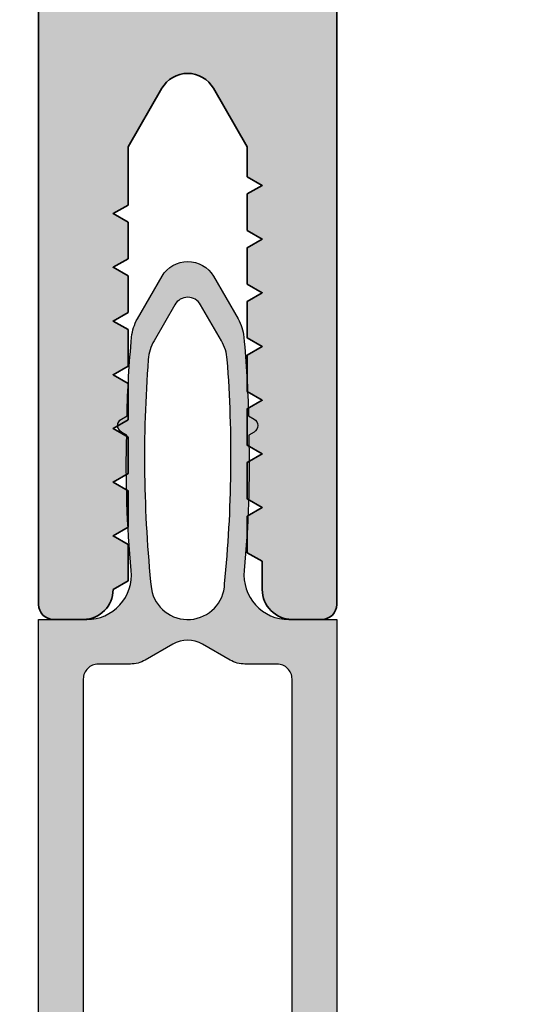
# Model space of a CAD drawing. Header units: millimetres. Extents: x 71658 to 298332, y -154437 to -30421.
# Tile 71 of 155: x 91907 to 91924, y -58895 to -58862. Entities that reach past the tile are written whole.
import ezdxf

# ---------------------------------------------------------------- set-up
doc = ezdxf.new("R2010")
doc.units = ezdxf.units.MM
doc.header["$LTSCALE"] = 500
doc.header["$MEASUREMENT"] = 0
doc.linetypes.add('Center', pattern=[48, 30, -6, 6, -6])
for name, color, linetype, lineweight in [('0S-Profile Aluminium', 254, 'Continuous', 35), ('0S-Profile PVC-U', 254, 'Continuous', 25), ('0S-Shading Aluminium', 252, 'Continuous', 20), ('0S-Shading PVC-U', 253, 'Continuous', 13), ('A-06-TELJED', 253, 'Center', 0), ('A-13-UKS', 250, 'Continuous', 5)]:
    doc.layers.add(name, color=color, linetype=linetype, lineweight=lineweight)

# ---------------------------------------------------------------- blocks, each defined once
blk = doc.blocks.new('TELG')
at = {"layer": 'A-06-TELJED', "ltscale": 0.05}
blk.add_line((129079.1743373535, -58865.99671087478), (85658.8046493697, -58865.99671087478), dxfattribs=at)
blk = doc.blocks.new('326250__12E9D884_FC4C_4573_BDE7_B528613E3319_')
at = {"layer": '0S-Shading Aluminium'}
h = blk.add_hatch(color=256, dxfattribs=at)
edge = h.paths.add_edge_path()
edge.add_arc((-23.5, 173.4999999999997), 1.500000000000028, 89.99999999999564, 180)
edge.add_line((-25.00000000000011, 173.4999999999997), (-25.00000000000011, 0.4999999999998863))
edge.add_arc((-24.50000000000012, 0.4999999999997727), 0.4999999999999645, 180, 269.999999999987)
edge.add_line((-24.50000000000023, -1.705e-13), (-23.00000000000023, 0))
edge.add_line((-23.00000000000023, 0), (-22.30000000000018, 0.6999999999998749))
edge.add_line((-22.30000000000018, 0.6999999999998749), (-22.30000000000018, 1.399999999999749))
edge.add_line((-22.30000000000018, 1.399999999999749), (-23.50000000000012, 1.399999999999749))
edge.add_line((-23.50000000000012, 1.399999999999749), (-23.50000000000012, 4.099999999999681))
edge.add_line((-23.50000000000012, 4.099999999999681), (-19.04494897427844, 4.099999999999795))
edge.add_ellipse((-18.80000000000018, 4.049999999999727), major_axis=(-0.2500000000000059, 0), ratio=1, start_angle=191.5369590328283, end_angle=348.4630409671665, ccw=False)
edge.add_line((-18.55505102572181, 4.099999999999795), (-14.10000000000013, 4.099999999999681))
edge.add_line((-14.10000000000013, 4.099999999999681), (-14.10000000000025, 1.399999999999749))
edge.add_line((-14.10000000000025, 1.399999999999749), (-15.30000000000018, 1.399999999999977))
edge.add_line((-15.30000000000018, 1.399999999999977), (-15.30000000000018, 0.799999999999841))
edge.add_line((-15.30000000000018, 0.799999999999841), (-14.40000000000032, -0.1000000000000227))
edge.add_line((-14.40000000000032, -0.1000000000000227), (-13.10000000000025, -0.1000000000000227))
edge.add_arc((-13.10000000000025, 0.4000000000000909), 0.5000000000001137, 270, 360)
edge.add_line((-12.60000000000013, 0.4000000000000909), (-12.60000000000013, 12.49999999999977))
edge.add_ellipse((-12.10000000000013, 12.49999999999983), major_axis=(-0.4999999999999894, 0), ratio=1, start_angle=270.000000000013, end_angle=360, ccw=False)
edge.add_line((-12.10000000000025, 12.99999999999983), (-6.500000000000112, 12.99999999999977))
edge.add_ellipse((-6.500000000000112, 11.49999999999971), major_axis=(-1.500000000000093, 0), ratio=1, start_angle=180, end_angle=270, ccw=False)
edge.add_line((-5, 11.49999999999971), (-5, -15.50000000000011))
edge.add_arc((-4.5, -15.50000000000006), 0.4999999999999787, 180, 270)
edge.add_line((-4.5, -16.00000000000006), (-3.5, -16.00000000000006))
edge.add_arc((-3.5, -15), 1.000000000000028, 270, 360)
edge.add_line((-2.5, -15), (-2.5, -14.05277679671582))
edge.add_line((-2.5, -14.05277679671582), (-2, -13.76410166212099))
edge.add_line((-2, -13.76410166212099), (-2, -12.54145193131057))
edge.add_line((-2, -12.54145193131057), (-2.5, -12.2527767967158))
edge.add_line((-2.5, -12.2527767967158), (-2, -11.96410166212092))
edge.add_line((-2, -11.96410166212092), (-2, -10.74145193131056))
edge.add_line((-2, -10.74145193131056), (-2.5, -10.45277679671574))
edge.add_line((-2.5, -10.45277679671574), (-2, -10.16410166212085))
edge.add_line((-2, -10.16410166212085), (-2, -8.94145193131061))
edge.add_line((-2, -8.94145193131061), (-2.5, -8.652776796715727))
edge.add_line((-2.5, -8.652776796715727), (-2, -8.364101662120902))
edge.add_line((-2, -8.364101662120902), (-2, -7.141451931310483))
edge.add_line((-2, -7.141451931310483), (-2.5, -6.852776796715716))
edge.add_line((-2.5, -6.852776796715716), (-2, -6.564101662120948))
edge.add_line((-2, -6.564101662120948), (-2, -5.34145193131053))
edge.add_line((-2, -5.34145193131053), (-2.5, -5.052776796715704))
edge.add_line((-2.5, -5.052776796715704), (-2, -4.764101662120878))
edge.add_line((-2, -4.764101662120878), (-2, -3.541451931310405))
edge.add_line((-2, -3.541451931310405), (-2.5, -3.252776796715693))
edge.add_line((-2.5, -3.252776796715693), (-2, -2.96410166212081))
edge.add_line((-2, -2.96410166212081), (-2, -1.741451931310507))
edge.add_line((-2, -1.741451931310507), (-2.5, -1.452776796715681))
edge.add_line((-2.5, -1.452776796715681), (-2, -1.164101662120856))
edge.add_line((-2, -1.164101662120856), (-2, -0.1641016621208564))
edge.add_line((-2, -0.1641016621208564), (-0.8660253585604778, 1.79999999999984))
edge.add_ellipse((4.52239419e-08, 1.29999999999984), major_axis=(-1.00000000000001, 0), ratio=1, start_angle=210.0000000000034, end_angle=329.99999999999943, ccw=False)
edge.add_line((0.8660254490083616, 1.799999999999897), (2, -0.1641015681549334))
edge.add_line((2, -0.1641015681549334), (1.999999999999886, -2.111324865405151))
edge.add_line((1.999999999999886, -2.111324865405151), (2.5, -2.40000000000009))
edge.add_line((2.5, -2.40000000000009), (1.999999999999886, -2.688675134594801))
edge.add_line((1.999999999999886, -2.688675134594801), (1.999999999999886, -3.911324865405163))
edge.add_line((1.999999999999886, -3.911324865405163), (2.5, -4.200000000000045))
edge.add_line((2.5, -4.200000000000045), (1.999999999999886, -4.488675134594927))
edge.add_line((1.999999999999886, -4.488675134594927), (1.999999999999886, -5.711324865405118))
edge.add_line((1.999999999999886, -5.711324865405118), (2.5, -6.000000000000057))
edge.add_line((2.5, -6.000000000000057), (1.999999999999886, -6.288675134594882))
edge.add_line((1.999999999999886, -6.288675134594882), (1.999999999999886, -7.511324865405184))
edge.add_line((1.999999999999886, -7.511324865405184), (2.499999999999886, -7.800000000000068))
edge.add_line((2.499999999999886, -7.800000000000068), (1.999999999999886, -8.088675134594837))
edge.add_line((1.999999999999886, -8.088675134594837), (1.999999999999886, -9.31132486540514))
edge.add_line((1.999999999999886, -9.31132486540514), (2.5, -9.600000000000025))
edge.add_line((2.5, -9.600000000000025), (1.999999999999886, -9.888675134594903))
edge.add_line((1.999999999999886, -9.888675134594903), (1.999999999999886, -11.11132486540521))
edge.add_line((1.999999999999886, -11.11132486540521), (2.5, -11.40000000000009))
edge.add_line((2.5, -11.40000000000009), (1.999999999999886, -11.68867513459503))
edge.add_line((1.999999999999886, -11.68867513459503), (1.999999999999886, -12.91132486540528))
edge.add_line((1.999999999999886, -12.91132486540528), (2.499999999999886, -13.20000000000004))
edge.add_line((2.499999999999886, -13.20000000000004), (1.999999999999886, -13.48867513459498))
edge.add_line((1.999999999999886, -13.48867513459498), (1.999999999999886, -14.71132486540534))
edge.add_line((1.999999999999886, -14.71132486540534), (2.5, -15.00000000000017))
edge.add_arc((3.499999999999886, -15.00000000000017), 0.9999999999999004, 180, 270)
edge.add_line((3.499999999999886, -16.00000000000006), (4.5, -16.00000000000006))
edge.add_arc((4.5, -15.50000000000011), 0.4999999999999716, 270, 360)
edge.add_line((5, -15.50000000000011), (4.999999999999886, 11.49999999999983))
edge.add_ellipse((6.499999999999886, 11.49999999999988), major_axis=(-1.500000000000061, 0), ratio=1, start_angle=270.0000000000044, end_angle=360, ccw=False)
edge.add_line((6.499999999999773, 13), (12.10000009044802, 12.99999999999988))
edge.add_ellipse((12.10000009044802, 12.49999999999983), major_axis=(-0.500000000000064, 0), ratio=1, start_angle=180, end_angle=270, ccw=False)
edge.add_line((12.60000009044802, 12.49999999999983), (12.60000009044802, 0.4000000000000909))
edge.add_arc((13.10000009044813, 0.4000000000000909), 0.5000000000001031, 180, 270)
edge.add_line((13.10000009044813, -0.1000000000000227), (14.4000000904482, -0.1000000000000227))
edge.add_line((14.4000000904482, -0.1000000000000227), (15.30000009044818, 0.7999999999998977))
edge.add_line((15.30000009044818, 0.7999999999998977), (15.30000009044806, 1.399999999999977))
edge.add_line((15.30000009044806, 1.399999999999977), (14.10000009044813, 1.399999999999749))
edge.add_line((14.10000009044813, 1.399999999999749), (14.10000009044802, 4.099999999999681))
edge.add_line((14.10000009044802, 4.099999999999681), (18.55505111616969, 4.099999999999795))
edge.add_ellipse((18.80000009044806, 4.049999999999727), major_axis=(-0.2500000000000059, 0), ratio=1, start_angle=191.5369590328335, end_angle=348.46304096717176, ccw=False)
edge.add_line((19.04494906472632, 4.099999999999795), (23.50000009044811, 4.099999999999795))
edge.add_line((23.50000009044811, 4.099999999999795), (23.500000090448, 1.399999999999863))
edge.add_line((23.500000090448, 1.399999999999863), (22.30000009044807, 1.399999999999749))
edge.add_line((22.30000009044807, 1.399999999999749), (22.30000009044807, 0.6999999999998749))
edge.add_line((22.30000009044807, 0.6999999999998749), (23.00000009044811, 0))
edge.add_line((23.00000009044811, 0), (24.50000009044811, -1.705e-13))
edge.add_arc((24.500000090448, 0.4999999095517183), 0.4999999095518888, 270.000000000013, 360)
edge.add_line((24.99999999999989, 0.4999999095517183), (25, 173.4999999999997))
edge.add_arc((23.49999999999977, 173.4999999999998), 1.500000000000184, 0, 90)
edge.add_line((23.49999999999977, 175), (-23.49999999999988, 174.9999999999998))
edge = h.paths.add_edge_path()
edge.add_line((21.89999999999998, 169.4999999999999), (21.89999999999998, 15.29999999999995))
edge.add_line((21.89999999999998, 15.29999999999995), (21.70000009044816, 15.30000000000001))
edge.add_arc((21.70000009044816, 13.79999999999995), 1.500000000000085, 90, 180)
edge.add_line((20.20000009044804, 13.79999999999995), (20.20000009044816, 7.000000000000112))
edge.add_line((20.20000009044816, 7.000000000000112), (19.28973029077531, 5.699999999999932))
edge.add_line((19.28973029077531, 5.699999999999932), (18.31026989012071, 5.699999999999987))
edge.add_line((18.31026989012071, 5.699999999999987), (17.40000009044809, 7.000000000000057))
edge.add_line((17.40000009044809, 7.000000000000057), (17.40000009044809, 13.79999999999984))
edge.add_arc((15.90000009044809, 13.79999999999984), 1.499999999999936, 0, 90)
edge.add_line((15.90000009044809, 15.29999999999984), (-15.90000000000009, 15.29999999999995))
edge.add_arc((-15.90000000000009, 13.79999999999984), 1.500000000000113, 90, 180)
edge.add_line((-17.4000000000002, 13.79999999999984), (-17.4000000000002, 7.000000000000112))
edge.add_line((-17.4000000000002, 7.000000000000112), (-18.31026979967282, 5.699999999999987))
edge.add_line((-18.31026979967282, 5.699999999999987), (-19.28973020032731, 5.699999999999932))
edge.add_line((-19.28973020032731, 5.699999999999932), (-20.20000000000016, 7.000000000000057))
edge.add_line((-20.20000000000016, 7.000000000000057), (-20.20000000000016, 13.79999999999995))
edge.add_arc((-21.70000000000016, 13.79999999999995), 1.500000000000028, 0, 90.00000000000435)
edge.add_line((-21.70000000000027, 15.29999999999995), (-21.90000000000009, 15.29999999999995))
edge.add_line((-21.90000000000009, 15.29999999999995), (-21.90000000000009, 169.4999999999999))
edge.add_line((-21.90000000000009, 169.4999999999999), (21.89999999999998, 169.4999999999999))
at = {"layer": '0S-Profile Aluminium', "color": 7}
for points in [[(-5, 11.49999999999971), (-5, -15.50000000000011)], [(5, -15.50000000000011), (4.999999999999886, 11.49999999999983)], [(-2.5, -15), (-2.5, -14.05277679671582), (-2, -13.76410166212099), (-2, -12.54145193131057), (-2.5, -12.2527767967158), (-2, -11.96410166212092), (-2, -10.74145193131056), (-2.5, -10.45277679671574), (-2, -10.16410166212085), (-2, -8.94145193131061), (-2.5, -8.652776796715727), (-2, -8.364101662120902), (-2, -7.141451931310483), (-2.5, -6.852776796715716), (-2, -6.564101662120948), (-2, -5.34145193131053), (-2.5, -5.052776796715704), (-2, -4.764101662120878), (-2, -3.541451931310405), (-2.5, -3.252776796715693), (-2, -2.96410166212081), (-2, -1.741451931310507), (-2.5, -1.452776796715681), (-2, -1.164101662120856), (-2, -0.1641016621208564), (-0.8660253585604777, 1.79999999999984)], [(0.8660254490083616, 1.799999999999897), (2, -0.1641015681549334), (1.999999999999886, -2.111324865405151), (2.5, -2.40000000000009), (1.999999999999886, -2.688675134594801), (1.999999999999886, -3.911324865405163), (2.5, -4.200000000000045), (1.999999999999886, -4.488675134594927), (1.999999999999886, -5.711324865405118), (2.5, -6.000000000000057), (1.999999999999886, -6.288675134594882), (1.999999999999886, -7.511324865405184), (2.499999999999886, -7.800000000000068), (1.999999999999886, -8.088675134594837), (1.999999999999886, -9.31132486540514), (2.5, -9.600000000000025), (1.999999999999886, -9.888675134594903), (1.999999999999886, -11.11132486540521), (2.5, -11.40000000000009), (1.999999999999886, -11.68867513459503), (1.999999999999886, -12.91132486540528), (2.499999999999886, -13.20000000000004), (1.999999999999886, -13.48867513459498), (1.999999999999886, -14.71132486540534), (2.5, -15.00000000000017)], [(-4.5, -16.00000000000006), (-3.5, -16.00000000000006)], [(3.499999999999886, -16.00000000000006), (4.5, -16.00000000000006)]]:
    blk.add_lwpolyline(points, dxfattribs=at)
at = {"layer": '0S-Profile Aluminium', "color": 7, "extrusion": (0, 0, -1)}
blk.add_arc((-4.52239419e-08, 1.29999999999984), 1.00000000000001, 30.00000000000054, 149.9999999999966, dxfattribs=at)
at = {"layer": '0S-Profile Aluminium', "color": 7}
for centre, radius, start, end in [((-3.5, -15), 1.000000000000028, 270, 0), ((3.499999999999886, -15.00000000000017), 0.9999999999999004, 180, 270), ((-4.5, -15.50000000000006), 0.4999999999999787, 180, 270), ((4.5, -15.50000000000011), 0.4999999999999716, 270, 0)]:
    blk.add_arc(centre, radius, start, end, dxfattribs=at)
blk = doc.blocks.new('326250__E14E5DDE_CADF_40E6_8E8E_AAB5F62777A5_')
at = {"layer": '0S-Profile Aluminium', "color": 7}
blk.add_blockref('326250__12E9D884_FC4C_4573_BDE7_B528613E3319_', (0, 0), dxfattribs=at)
blk = doc.blocks.new('224812__366209E7_1C9E_48B7_98CF_DD12AE4DFA38_')
at = {"layer": '0S-Shading PVC-U'}
h = blk.add_hatch(color=256, dxfattribs=at)
edge = h.paths.add_edge_path()
edge.add_line((-5.00042724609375, -0.0048681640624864), (-5.001708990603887, -32.14036979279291))
edge.add_arc((-3.001708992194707, -32.14044956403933), 2.000000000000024, 179.997714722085, 204.9750193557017)
edge.add_line((-4.814692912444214, -32.9848957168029), (-3.722550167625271, -35.32967190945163))
edge.add_ellipse((-3.994497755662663, -35.45633883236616), major_axis=(-0.2999999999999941, 0), ratio=1, start_angle=85.00094191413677, end_angle=204.9750193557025, ccw=False)
edge.add_line((-4.020639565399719, -35.75519767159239), (-4.676818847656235, -35.69780029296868))
edge.add_arc((-4.702926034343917, -35.99672710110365), 0.3000646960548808, 85.00865877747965, 179.9869841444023)
edge.add_line((-5.002990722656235, -35.99665893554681), (-5.001708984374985, -41.69755615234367))
edge.add_arc((-4.00175576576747, -41.69760293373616), 0.9999532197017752, 179.9973194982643, 270.0026805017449)
edge.add_line((-4.001708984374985, -42.69755615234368), (-3.65170288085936, -42.69755615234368))
edge.add_arc((-3.65170288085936, -41.69755615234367), 0.9999999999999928, 270, 360)
edge.add_line((-2.65170288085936, -41.69755615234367), (-2.65170288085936, -41.29740966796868))
edge.add_line((-2.65170288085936, -41.29740966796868), (-3.402026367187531, -41.29740966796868))
edge.add_ellipse((-3.402026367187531, -40.99740966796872), major_axis=(-0.29999999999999, 0), ratio=1, start_angle=0, end_angle=90, ccw=False)
edge.add_line((-3.702026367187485, -40.99740966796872), (-3.702026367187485, -38.05329803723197))
edge.add_ellipse((-2.702026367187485, -38.05329803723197), major_axis=(-1.000000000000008, 0), ratio=1, start_angle=314.99963073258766, end_angle=360, ccw=False)
edge.add_line((-3.409128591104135, -37.34618669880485), (-0.7087817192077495, -34.645874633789))
edge.add_ellipse((-0.001674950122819, -35.35224660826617), major_axis=(-0.9994805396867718, 0), ratio=1, start_angle=224.9702148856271, end_angle=315.02978511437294, ccw=False)
edge.add_line((0.7054318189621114, -34.645874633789), (3.407062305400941, -37.34753837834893))
edge.add_ellipse((2.699951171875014, -38.05464080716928), major_axis=(-1.000000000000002, 0), ratio=1, start_angle=180, end_angle=224.9996473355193, ccw=False)
edge.add_line((3.699951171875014, -38.05464080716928), (3.699951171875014, -40.99740966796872))
edge.add_ellipse((3.399951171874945, -40.99740966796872), major_axis=(-0.3000000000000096, 0), ratio=1, start_angle=90, end_angle=180, ccw=False)
edge.add_line((3.399951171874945, -41.29740966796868), (2.650726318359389, -41.29740966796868))
edge.add_line((2.650726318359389, -41.29740966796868), (2.650726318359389, -41.69755615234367))
edge.add_arc((3.650726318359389, -41.69755615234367), 0.9999999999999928, 180, 270)
edge.add_line((3.650726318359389, -42.69755615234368), (3.999511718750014, -42.69755615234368))
edge.add_arc((3.997763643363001, -41.69458449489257), 1.002973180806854, 270.0998604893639, 359.8302410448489)
edge.add_line((5.000732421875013, -41.69755615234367), (4.999450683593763, -35.99665893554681))
edge.add_arc((4.699497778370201, -35.99661045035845), 0.2999529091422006, 359.9907385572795, 455.0029367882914)
edge.add_line((4.673339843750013, -35.69780029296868), (4.017096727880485, -35.75520859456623))
edge.add_ellipse((3.990952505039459, -35.45634996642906), major_axis=(-0.3000000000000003, 0), ratio=1, start_angle=-25.000760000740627, end_angle=94.9995207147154, ccw=False)
edge.add_line((3.719061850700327, -35.32956088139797), (4.812055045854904, -32.98571058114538))
edge.add_arc((2.999450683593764, -32.14045001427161), 2.000000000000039, 334.9992399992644, 360)
edge.add_line((4.999450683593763, -32.14045001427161), (4.99945068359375, -0.004868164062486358))
edge.add_line((4.99945068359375, -0.0048681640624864), (3.384333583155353, -0.0048681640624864))
edge.add_ellipse((3.384333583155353, 1.495131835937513), major_axis=(-1.500000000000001, 0), ratio=1, start_angle=-5.397482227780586, end_angle=90, ccw=False)
edge.add_arc((-35.80301140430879, 5.197689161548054), 37.86187162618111, 354.6025177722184, 361.4815194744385)
edge.add_line((2.04620361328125, 6.176589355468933), (2.222993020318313, 6.27858793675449))
edge.add_arc((2.098058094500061, 6.495131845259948), 0.2499999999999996, 299.9827804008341, 420.0054872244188)
edge.add_line((2.223037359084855, 6.711650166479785), (2.035035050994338, 6.820169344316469))
edge.add_arc((-36.40982832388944, 5.882776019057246), 38.4562898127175, 1.39675464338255, 5.341718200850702)
edge.add_arc((0.3859668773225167, 9.323242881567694), 1.499999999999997, 5.341718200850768, 29.99873828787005)
edge.add_line((1.685021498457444, 10.07321427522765), (0.86065673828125, 11.50112854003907))
edge.add_arc((-0.0019217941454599, 10.99501917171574), 1.000094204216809, 30.4018554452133, 149.6052391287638)
edge.add_line((-0.86456298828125, 11.50102172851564), (-1.6888605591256, 10.07324235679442))
edge.add_arc((-0.3898101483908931, 9.323263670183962), 1.499999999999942, 150.0009400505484, 174.6582494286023)
edge.add_arc((36.40598310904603, 5.882776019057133), 38.4562898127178, 174.6582494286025, 178.6031921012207)
edge.add_line((-2.03887939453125, 6.820205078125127), (-2.226943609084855, 6.711650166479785))
edge.add_arc((-2.101964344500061, 6.495131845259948), 0.2499999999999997, 119.9945127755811, 240.0172195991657)
edge.add_line((-2.226899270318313, 6.27858793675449), (-2.05010986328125, 6.176589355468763))
edge.add_arc((35.79910515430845, 5.197689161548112), 37.86187162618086, 178.5184805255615, 185.3974822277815)
edge.add_ellipse((-3.388239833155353, 1.495131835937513), major_axis=(-1.499999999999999, 0), ratio=1, start_angle=90, end_angle=185.3974822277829, ccw=False)
edge.add_line((-3.388239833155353, -0.0048681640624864), (-5.00042724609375, -0.0048681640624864))
edge = h.paths.add_edge_path()
edge.add_ellipse((-0.001953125, 1.231719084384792), major_axis=(-1.237737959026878, 0), ratio=1, start_angle=1.7769983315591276, end_angle=170.1059613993, ccw=False)
edge.add_ellipse((41.04708263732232, 5.441840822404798), major_axis=(-42.49906671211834, 0), ratio=1, start_angle=-4.406043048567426, end_angle=5.737269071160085, ccw=False)
edge.add_ellipse((0.1691823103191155, 8.591560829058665), major_axis=(-1.500000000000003, 0), ratio=1, start_angle=329.9993628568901, end_angle=355.59395695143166, ccw=False)
edge.add_line((-1.129847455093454, 9.341575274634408), (-0.4349365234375, 10.54516540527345))
edge.add_ellipse((-0.001922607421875, 10.29511160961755), major_axis=(-0.5000279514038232, 0), ratio=1, start_angle=210.0052687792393, end_angle=329.9947312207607, ccw=False)
edge.add_line((0.43109130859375, 10.54516540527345), (1.126023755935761, 9.34147803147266))
edge.add_ellipse((-0.1730221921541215, 8.59149161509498), major_axis=(-1.499999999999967, 0), ratio=1, start_angle=184.4059460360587, end_angle=209.999400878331, ccw=False)
edge.add_ellipse((-41.05092785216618, 5.441840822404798), major_axis=(-42.49906671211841, 0), ratio=1, start_angle=174.0265202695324, end_angle=184.4059460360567, ccw=False)
edge = h.paths.add_edge_path()
edge.add_arc((1.92265607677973, -0.4971014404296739), 0.9999999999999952, 240.001186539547, 270)
edge.add_line((1.92265607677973, -1.497101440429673), (3.00054931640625, -1.497101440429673))
edge.add_ellipse((3.000872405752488, -1.996778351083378), major_axis=(-0.4996770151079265, 0), ratio=1, start_angle=179.9629527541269, end_angle=270.03704724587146, ccw=False)
edge.add_line((3.50054931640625, -1.997101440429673), (3.500549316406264, -13.9594763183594))
edge.add_ellipse((3.200549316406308, -13.9594763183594), major_axis=(-0.3000000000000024, 0), ratio=1, start_angle=90, end_angle=180, ccw=False)
edge.add_line((3.200549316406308, -14.25947631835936), (2.899731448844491, -14.25947631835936))
edge.add_arc((2.899731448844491, -14.55947631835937), 0.3000000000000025, 90, 179.9917716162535)
edge.add_line((2.599731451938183, -14.55943323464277), (2.599487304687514, -16.25947631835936))
edge.add_ellipse((2.099403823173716, -16.25938234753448), major_axis=(-0.5000834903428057, 0), ratio=1, start_angle=45.00943153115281, end_angle=179.989233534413, ccw=False)
edge.add_line((1.745849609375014, -16.61305297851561), (1.060119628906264, -15.92732299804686))
edge.add_arc((-0.0005493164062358, -16.9869729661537), 1.499292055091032, 44.97246494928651, 135.0275350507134)
edge.add_line((-1.061218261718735, -15.92732299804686), (-1.746948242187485, -16.61305297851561))
edge.add_ellipse((-2.100482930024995, -16.25950784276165), major_axis=(-0.4999809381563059, 0), ratio=1, start_angle=-0.0036125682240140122, end_angle=134.9991533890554, ccw=False)
edge.add_line((-2.600463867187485, -16.25947631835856), (-2.600219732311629, -14.55951940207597))
edge.add_arc((-2.900219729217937, -14.55947631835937), 0.2999999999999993, 359.9917716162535, 450)
edge.add_line((-2.900219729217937, -14.25947631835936), (-3.199328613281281, -14.25947631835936))
edge.add_ellipse((-3.199328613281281, -13.95947631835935), major_axis=(-0.3000000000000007, 0), ratio=1, start_angle=0, end_angle=90, ccw=False)
edge.add_line((-3.499328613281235, -13.95947631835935), (-3.49932861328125, -1.997101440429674))
edge.add_ellipse((-2.999526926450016, -1.99690312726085), major_axis=(-0.4998017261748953, 0), ratio=1, start_angle=-90.0227340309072, end_angle=0.02273403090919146, ccw=False)
edge.add_line((-2.99932861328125, -1.497101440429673), (-1.921496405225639, -1.497101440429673))
edge.add_arc((-1.921496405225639, -0.4971014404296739), 0.9999999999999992, 270, 300.0004552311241)
edge.add_line((-1.421489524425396, -1.363122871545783), (-0.4991455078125, -0.8305975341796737))
edge.add_ellipse((0.00054931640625, -1.699058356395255), major_axis=(-1.001957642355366, 0), ratio=1, start_angle=240.08474642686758, end_angle=299.91525357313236, ccw=False)
edge.add_line((0.500244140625, -0.8305975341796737), (1.422674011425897, -1.363137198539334))
edge = h.paths.add_edge_path()
edge.add_ellipse((2.999643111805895, -18.50504194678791), major_axis=(-0.4998076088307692, 0), ratio=1, start_angle=179.9779408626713, end_angle=270.0220591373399, ccw=False)
edge.add_line((3.499450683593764, -18.50523437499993), (3.499450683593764, -30.89999755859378))
edge.add_ellipse((3.199450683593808, -30.89999755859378), major_axis=(-0.2999999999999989, 0), ratio=1, start_angle=90, end_angle=180, ccw=False)
edge.add_line((3.199450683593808, -31.19999755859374), (2.898632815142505, -31.19999755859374))
edge.add_arc((2.898632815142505, -31.49999755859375), 0.2999999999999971, 90, 179.9897146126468)
edge.add_line((2.598632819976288, -31.4999437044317), (2.598327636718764, -33.19999755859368))
edge.add_ellipse((2.098244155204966, -33.1999035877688), major_axis=(-0.5000834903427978, 0), ratio=1, start_angle=45.00943153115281, end_angle=179.989233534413, ccw=False)
edge.add_line((1.744689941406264, -33.55357421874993), (1.058959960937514, -32.86784423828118))
edge.add_arc((-0.0016784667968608, -33.92721368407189), 1.499072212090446, 44.96570423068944, 135.0342957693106)
edge.add_line((-1.062316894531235, -32.86784423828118), (-1.748107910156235, -33.55357421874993))
edge.add_ellipse((-2.101642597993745, -33.20002908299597), major_axis=(-0.4999809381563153, 0), ratio=1, start_angle=-0.0036125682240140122, end_angle=134.9991533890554, ccw=False)
edge.add_line((-2.601623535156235, -33.19999755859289), (-2.601318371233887, -31.5000514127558))
edge.add_arc((-2.901318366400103, -31.49999755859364), 0.2999999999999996, 359.9897146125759, 450)
edge.add_line((-2.901318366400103, -31.19999755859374), (-3.200427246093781, -31.19999755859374))
edge.add_ellipse((-3.200427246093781, -30.89999755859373), major_axis=(-0.2999999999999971, 0), ratio=1, start_angle=0, end_angle=90, ccw=False)
edge.add_line((-3.500427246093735, -30.89999755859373), (-3.500427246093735, -18.50523437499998))
edge.add_ellipse((-3.00072429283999, -18.50493732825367), major_axis=(-0.4997030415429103, 0), ratio=1, start_angle=-90.03405928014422, end_angle=0.034059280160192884, ccw=False)
edge.add_line((-3.000427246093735, -18.00523437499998), (-1.015686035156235, -18.00523437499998))
edge.add_line((-1.015686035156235, -18.00523437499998), (-0.3541259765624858, -17.34364379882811))
edge.add_ellipse((-0.0005493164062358, -17.69694784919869), major_axis=(-0.4998401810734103, 0), ratio=1, start_angle=224.9779037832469, end_angle=315.0220962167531, ccw=False)
edge.add_line((0.3530273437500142, -17.34364379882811), (1.014587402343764, -18.00523437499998))
edge.add_line((1.014587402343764, -18.00523437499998), (2.999450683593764, -18.00523437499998))
at = {"layer": '0S-Profile PVC-U', "color": 7}
for points in [[(-0.86456298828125, 11.50102172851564), (-1.6888605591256, 10.07324235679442)], [(1.685021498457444, 10.07321427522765), (0.86065673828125, 11.50112854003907)], [(-1.129847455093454, 9.341575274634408), (-0.4349365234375, 10.54516540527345)], [(0.43109130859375, 10.54516540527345), (1.126023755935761, 9.34147803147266)], [(-2.03887939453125, 6.820205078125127), (-2.226943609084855, 6.711650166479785)], [(2.223037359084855, 6.711650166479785), (2.035035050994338, 6.820169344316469)], [(-2.226899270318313, 6.27858793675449), (-2.05010986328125, 6.176589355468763)], [(2.04620361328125, 6.176589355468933), (2.222993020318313, 6.27858793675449)], [(-5.00042724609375, -0.0048681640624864), (-5.001708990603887, -32.14036979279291)], [(-3.388239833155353, -0.0048681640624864), (-5.00042724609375, -0.0048681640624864)], [(4.999450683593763, -32.14045001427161), (4.99945068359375, -0.0048681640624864), (3.384333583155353, -0.0048681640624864)], [(-1.421489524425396, -1.363122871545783), (-0.4991455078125, -0.8305975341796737)], [(0.500244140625, -0.8305975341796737), (1.422674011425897, -1.363137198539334)], [(-2.99932861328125, -1.497101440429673), (-1.921496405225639, -1.497101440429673)], [(1.92265607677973, -1.497101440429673), (3.00054931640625, -1.497101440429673)], [(-3.499328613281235, -13.95947631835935), (-3.49932861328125, -1.997101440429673)], [(3.50054931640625, -1.997101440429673), (3.500549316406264, -13.9594763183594)]]:
    blk.add_lwpolyline(points, dxfattribs=at)
for centre, radius, start, end in [((-0.0019217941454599, 10.99501917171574), 1.000094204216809, 30.4018554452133, 149.6052391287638), ((-0.3898101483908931, 9.323263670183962), 1.499999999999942, 150.0009400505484, 174.6582494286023), ((0.3859668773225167, 9.323242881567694), 1.499999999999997, 5.341718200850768, 29.99873828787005), ((36.40598310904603, 5.882776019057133), 38.4562898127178, 174.6582494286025, 178.6031921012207), ((-36.40982832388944, 5.882776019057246), 38.4562898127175, 1.39675464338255, 5.341718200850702), ((-2.101964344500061, 6.495131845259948), 0.2499999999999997, 119.9945127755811, 240.0172195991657), ((2.098058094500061, 6.495131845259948), 0.2499999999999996, 299.9827804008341, 60.00548722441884), ((35.79910515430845, 5.197689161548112), 37.86187162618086, 178.5184805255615, 185.3974822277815), ((-35.80301140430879, 5.197689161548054), 37.86187162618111, 354.6025177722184, 1.481519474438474), ((-1.921496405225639, -0.4971014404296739), 0.9999999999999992, 270, 300.0004552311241), ((1.92265607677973, -0.4971014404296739), 0.9999999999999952, 240.001186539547, 270)]:
    blk.add_arc(centre, radius, start, end, dxfattribs=at)
at = {"layer": '0S-Profile PVC-U', "color": 7, "extrusion": (0, 0, -1)}
for centre, radius, start, end in [((0.001922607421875, 10.29511160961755), 0.5000279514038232, 30.00526877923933, 149.9947312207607), ((-0.1691823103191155, 8.591560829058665), 1.500000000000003, 4.406043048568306, 30.00063714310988), ((0.1730221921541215, 8.59149161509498), 1.499999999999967, 150.000599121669, 175.5940539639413), ((-41.04708263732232, 5.441840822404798), 42.49906671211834, 354.2627309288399, 4.406043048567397), ((41.05092785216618, 5.441840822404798), 42.49906671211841, 175.5940539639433, 185.9734797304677), ((3.388239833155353, 1.495131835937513), 1.499999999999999, 174.6025177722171, 270), ((-3.384333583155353, 1.495131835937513), 1.500000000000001, 270, 5.397482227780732), ((0.001953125, 1.231719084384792), 1.237737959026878, 189.8940386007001, 358.2230016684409), ((-0.00054931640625, -1.699058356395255), 1.001957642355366, 60.08474642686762, 119.9152535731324), ((2.999526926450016, -1.99690312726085), 0.4998017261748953, 359.9772659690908, 90.02273403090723), ((-3.000872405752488, -1.996778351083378), 0.4996770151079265, 89.96295275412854, 180.0370472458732)]:
    blk.add_arc(centre, radius, start, end, dxfattribs=at)
blk = doc.blocks.new('224812__5AB4E5C9_9D4E_4341_8468_F36F6E8F724C_')
at = {"layer": '0S-Profile PVC-U', "color": 7}
blk.add_blockref('224812__366209E7_1C9E_48B7_98CF_DD12AE4DFA38_', (0, 0), dxfattribs=at)
blk = doc.blocks.new('lükanduksed')
at = {"layer": 'A-13-UKS', "extrusion": (0, 0, -1)}
blk.add_blockref('326250__E14E5DDE_CADF_40E6_8E8E_AAB5F62777A5_', (-91912.28880329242, -58866.09207830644), dxfattribs=at)
at = {"layer": 'A-13-UKS', "xscale": -1}
blk.add_blockref('224812__5AB4E5C9_9D4E_4341_8468_F36F6E8F724C_', (91912.28880329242, -58882.09207830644), dxfattribs=at)

msp = doc.modelspace()

# ---------------------------------------------------------------- block references
at = {"layer": 'A-06-TELJED'}
msp.add_blockref('TELG', (0, 0), dxfattribs=at)

# ---------------------------------------------------------------- next in the draw order: block references
at = {"layer": 'A-13-UKS'}
msp.add_blockref('lükanduksed', (0, 0), dxfattribs=at)

doc.saveas('drawing.dxf')
